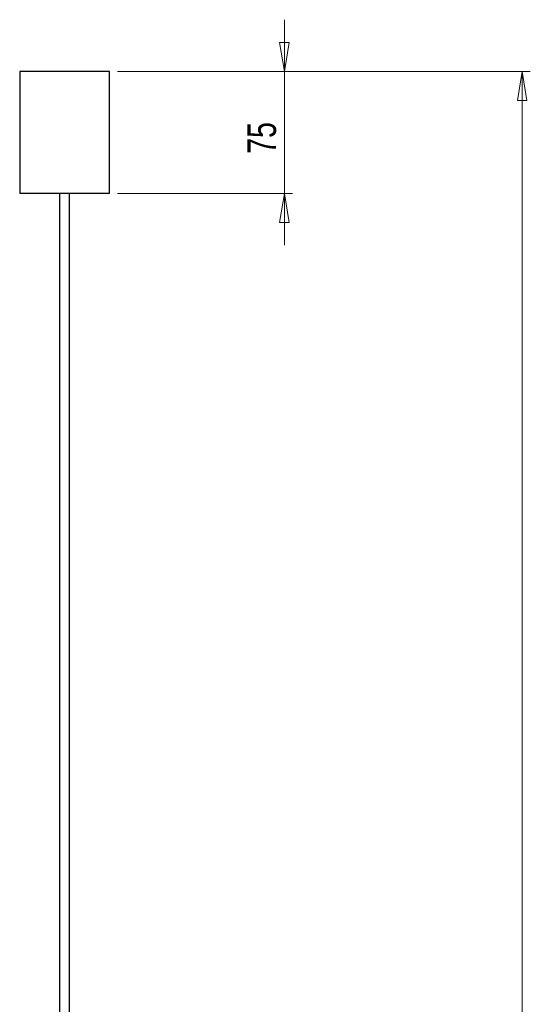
# Model space of a CAD drawing. Header units: millimetres. Extents: x 666 to 763, y 248 to 632.
# Tile 11 of 23: x 700 to 763, y 368 to 489. Entities that reach past the tile are written whole.
import ezdxf

# ---------------------------------------------------------------- set-up
doc = ezdxf.new("R2010")
doc.units = ezdxf.units.MM
doc.styles.add('SLDTEXTSTYLE0', font='TXT', dxfattribs={"width": 0.75})
doc.dimstyles.new('SLDDIMSTYLE0', dxfattribs={"dimtxt": 3.5, "dimasz": 3.556, "dimexe": 0, "dimexo": 0.0625, "dimgap": 0.875, "dimtad": 1, "dimdec": 0, "dimlfac": 5, "dimrnd": 1e-09, "dimzin": 12, "dimdsep": 46, "dimtxsty": 'SLDTEXTSTYLE0', "dimblk1": 'CLOSED', "dimblk2": 'CLOSED', "dimsah": 1, "dimcen": 0.09, "dimadec": 0, "dimazin": 3, "dimtfac": 1, "dimtdec": 0, "dimtmove": 0, "dimatfit": 0, "dimldrblk": 'CLOSED', "dimfxl": 0, "dimfrac": 2, "dimtolj": 1, "dimtzin": 12, "dimarcsym": 0})
doc.dimstyles.new('SLDDIMSTYLE1', dxfattribs={"dimtxt": 3.5, "dimasz": 3.556, "dimexe": 0, "dimexo": 0.0625, "dimgap": 0.875, "dimtad": 1, "dimdec": 0, "dimlfac": 5, "dimrnd": 1e-09, "dimzin": 12, "dimdsep": 46, "dimtxsty": 'SLDTEXTSTYLE0', "dimblk1": 'CLOSED', "dimblk2": 'CLOSED', "dimsah": 1, "dimcen": 0.09, "dimadec": 0, "dimazin": 3, "dimtfac": 1, "dimtdec": 0, "dimtofl": 0, "dimtmove": 0, "dimatfit": 3, "dimldrblk": 'CLOSED', "dimfxl": 0, "dimfrac": 2, "dimtolj": 1, "dimtzin": 12, "dimarcsym": 0})

# ---------------------------------------------------------------- blocks, each defined once
blk = doc.blocks.new('_Closed')
at = {"color": 0, "linetype": 'ByBlock', "lineweight": -2}
for p, q in [((-1, 0.166667), (0, 0)), ((-1, 0.166667), (-1, -0.166667)), ((0, 0), (-1, -0.166667)), ((0, 0), (-1, 0))]:
    blk.add_line(p, q, dxfattribs=at)
blk = doc.blocks.new('_D')
at = {"color": 7, "linetype": 'Continuous', "lineweight": 0}
for p, q in [((732.73, 483.06), (732.73, 489.41)), ((712.26, 483.06), (733.73, 483.06)), ((732.73, 468.06), (732.73, 483.06)), ((712.26, 468.06), (733.73, 468.06)), ((732.73, 468.06), (732.73, 461.71))]:
    blk.add_line(p, q, dxfattribs=at)
at = {"color": 7, "linetype": 'Continuous', "lineweight": 18, "xscale": 3.556, "yscale": 3.556}
for p, rotation in [((732.73, 483.06, 10.24), 270.0000000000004), ((732.73, 468.06, 10.24), 90.0000000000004)]:
    blk.add_blockref('_Closed', p, dxfattribs=dict(at, rotation=rotation))
at = {"color": 7, "linetype": 'Continuous', "lineweight": 18, "insert": (728.21, 472.93), "char_height": 3.5, "attachment_point": 1, "rotation": 90, "style": 'SLDTEXTSTYLE0'}
blk.add_mtext('75', dxfattribs=at)
blk = doc.blocks.new('_D_2')
at = {"color": 7, "linetype": 'Continuous', "lineweight": 0}
for p, q in [((712.26, 483.06), (762.91, 483.06)), ((761.91, 483.06), (761.91, 247.83)), ((726.06, 247.83), (762.91, 247.83))]:
    blk.add_line(p, q, dxfattribs=at)
at = {"color": 7, "linetype": 'Continuous', "lineweight": 18, "xscale": 3.556, "yscale": 3.556}
for p, rotation in [((761.91, 483.06, 10.24), 90.0000000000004), ((761.91, 247.83, 10.24), 270.0000000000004)]:
    blk.add_blockref('_Closed', p, dxfattribs=dict(at, rotation=rotation))
at = {"color": 7, "linetype": 'Continuous', "lineweight": 18, "insert": (757.39, 343.24), "char_height": 3.5, "attachment_point": 1, "rotation": 90, "style": 'SLDTEXTSTYLE0'}
blk.add_mtext('1176', dxfattribs=at)

msp = doc.modelspace()

# ---------------------------------------------------------------- linework, layer by layer
at = {"color": 7, "linetype": 'Continuous', "lineweight": 25}
for p, q in [((700.26, 483.06), (700.26, 468.06)), ((711.26, 483.06), (700.26, 483.06)), ((711.26, 468.06), (711.26, 483.06)), ((711.26, 468.06), (700.26, 468.06)), ((705.16, 468.06), (705.16, 318.15)), ((706.36, 318.15), (706.36, 468.06))]:
    msp.add_line(p, q, dxfattribs=at)

# ---------------------------------------------------------------- dimensions: what is measured, and where the dimension line sits
at = {"color": 7, "linetype": 'Continuous', "lineweight": 18}
for base, p1, p2, dimstyle, picture, middle in [((732.73, 483.06), (711.26, 468.06), (711.26, 483.06), 'SLDDIMSTYLE0', '_D', (732.73, 475.51)), ((761.91, 247.83), (711.26, 483.06), (725.06, 247.83), 'SLDDIMSTYLE1', '_D_2', (761.91, 348.41))]:
    dim = msp.add_linear_dim(base=base, p1=p1, p2=p2, angle=90, dimstyle=dimstyle, dxfattribs=at)
    dim.commit()
    dim.dimension.update_dxf_attribs({"geometry": picture, "text_midpoint": middle, "dimtype": 160})

doc.saveas('drawing.dxf')
